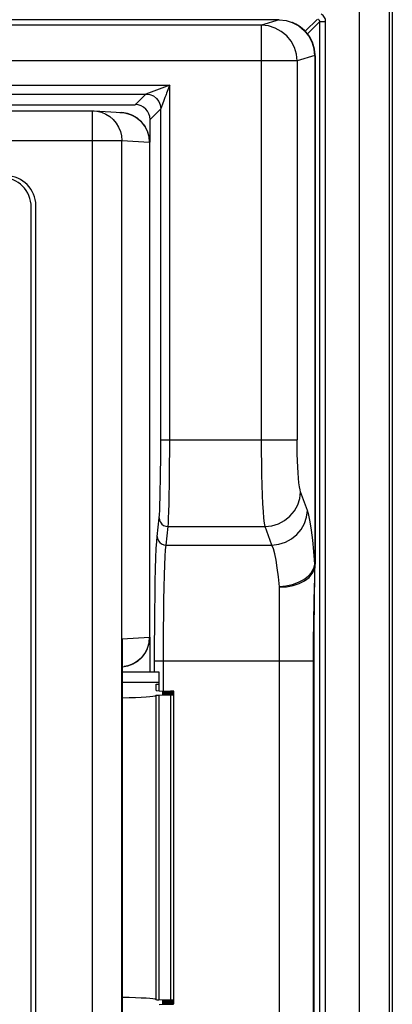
# Model space of a CAD drawing. Header units: millimetres. Extents: x -844 to -217, y -125 to 557.
# Tile 72 of 178: x -549 to -537, y 209 to 242. Entities that reach past the tile are written whole.
import ezdxf

# ---------------------------------------------------------------- set-up
doc = ezdxf.new("R2010")
doc.units = ezdxf.units.MM
doc.header["$LTSCALE"] = 23.1
doc.layers.add('R912005577_AM_0', color=7, linetype='CONTINUOUS')

msp = doc.modelspace()

# ---------------------------------------------------------------- linework, layer by layer
at = {"layer": 'R912005577_AM_0', "color": 7}
for p, q in [((-537.637, 137.384), (-537.637, 322.384)), ((-536.637, 138.384), (-536.637, 321.384)), ((-536.537, 242.884), (-536.537, 177.884)), ((-540.341, 242.214), (-627.934, 242.214)), ((-540.341, 242.214), (-540.939, 242.035)), ((-539.06, 242.242), (-539.466, 241.836)), ((-540.939, 242.035), (-627.336, 242.035)), ((-540.939, 228.085), (-540.939, 242.035)), ((-539.894, 242.126), (-539.902, 242.129)), ((-538.981, 242.161), (-539.393, 241.749)), ((-538.981, 242.161), (-538.781, 242.161)), ((-538.981, 157.614), (-538.981, 242.161)), ((-538.781, 157.614), (-538.781, 242.161)), ((-539.154, 241.209), (-539.188, 241.355)), ((-539.149, 241.014), (-539.743, 240.836)), ((-539.143, 241.011), (-539.149, 241.014)), ((-539.137, 241.011), (-539.143, 241.011)), ((-539.143, 241.011), (-539.143, 223.901)), ((-539.137, 241.012), (-539.137, 223.904)), ((-539.743, 240.836), (-628.531, 240.836)), ((-539.743, 240.836), (-539.743, 228.085)), ((-624.246, 240.023), (-544.028, 240.023)), ((-544.028, 240.023), (-544.828, 239.723)), ((-544.028, 228.085), (-544.028, 240.023)), ((-623.446, 239.723), (-544.828, 239.723)), ((-544.828, 239.723), (-545.187, 239.364)), ((-544.187, 239.601), (-544.223, 239.505)), ((-544.161, 239.67), (-544.187, 239.601)), ((-623.087, 239.364), (-545.187, 239.364)), ((-544.328, 239.223), (-544.687, 238.864)), ((-544.328, 228.085), (-544.328, 239.223)), ((-544.223, 239.505), (-544.234, 239.474)), ((-621.644, 239.156), (-546.631, 239.156)), ((-546.631, 239.156), (-546.575, 239.154)), ((-546.631, 189.573), (-546.631, 239.156)), ((-546.569, 239.154), (-545.642, 239.096)), ((-546.569, 239.154), (-546.475, 239.143)), ((-545.703, 239.098), (-545.642, 239.096)), ((-545.642, 239.096), (-545.626, 239.095)), ((-545.471, 239.07), (-545.396, 239.049)), ((-545.396, 239.049), (-545.323, 239.022)), ((-545.323, 239.022), (-545.253, 238.989)), ((-545.253, 238.989), (-545.185, 238.951)), ((-544.687, 238.098), (-544.687, 238.864)), ((-622.634, 238.156), (-545.641, 238.156)), ((-545.641, 238.156), (-544.713, 238.098)), ((-545.641, 190.573), (-545.641, 238.156)), ((-544.704, 238.098), (-544.713, 238.098)), ((-544.713, 238.098), (-544.713, 221.443)), ((-544.704, 238.098), (-544.704, 221.443)), ((-548.687, 192.814), (-548.687, 235.914)), ((-548.531, 192.763), (-548.531, 235.966)), ((-544.328, 228.085), (-539.743, 228.085)), ((-539.393, 225.712), (-539.622, 226.334)), ((-544.451, 224.837), (-544.383, 225.458)), ((-544.151, 224.545), (-544.083, 225.166)), ((-544.083, 225.166), (-540.818, 225.166)), ((-540.589, 224.545), (-540.818, 225.166)), ((-544.151, 224.545), (-540.589, 224.545)), ((-539.179, 223.76), (-539.143, 223.901)), ((-539.143, 223.598), (-539.141, 223.664)), ((-539.14, 223.677), (-539.139, 223.758)), ((-539.138, 223.856), (-539.137, 223.904)), ((-539.138, 223.816), (-539.137, 223.859)), ((-539.154, 223.191), (-539.15, 223.35)), ((-539.149, 223.181), (-539.146, 223.339)), ((-539.147, 223.441), (-539.143, 223.598)), ((-539.146, 223.339), (-539.145, 223.385)), ((-539.145, 223.385), (-539.144, 223.471)), ((-540.337, 205.889), (-540.337, 223.14)), ((-539.16, 222.929), (-539.157, 223.068)), ((-539.157, 223.068), (-539.154, 223.191)), ((-539.153, 222.919), (-539.151, 223.059)), ((-539.151, 223.059), (-539.149, 223.181)), ((-539.155, 222.76), (-539.153, 222.919)), ((-544.537, 221.229), (-544.534, 221.786)), ((-545.631, 221.386), (-544.713, 221.443)), ((-545.631, 221.386), (-545.631, 207.542)), ((-544.704, 221.443), (-544.713, 221.443)), ((-544.687, 220.264), (-544.687, 221.443)), ((-545.626, 221.217), (-545.626, 207.711)), ((-544.538, 220.653), (-544.537, 221.229)), ((-545.435, 220.481), (-545.565, 220.453)), ((-545.315, 220.523), (-545.435, 220.481)), ((-545.207, 220.578), (-545.315, 220.523)), ((-545.109, 220.642), (-545.207, 220.578)), ((-544.538, 220.653), (-544.238, 220.653)), ((-544.538, 220.264), (-544.538, 220.653)), ((-544.238, 220.653), (-540.337, 220.653)), ((-544.238, 219.643), (-544.238, 220.653)), ((-540.337, 220.653), (-539.188, 220.653)), ((-539.188, 220.653), (-539.169, 220.653)), ((-539.188, 208.376), (-539.188, 220.653)), ((-539.169, 208.376), (-539.169, 220.653)), ((-544.387, 220.264), (-545.626, 220.264)), ((-544.387, 219.643), (-544.387, 220.264)), ((-544.487, 219.921), (-545.626, 219.921)), ((-544.387, 219.919), (-544.487, 219.921)), ((-544.487, 219.859), (-544.387, 219.859)), ((-544.487, 219.651), (-544.487, 219.859)), ((-544.49, 219.48), (-544.49, 209.249)), ((-543.987, 219.497), (-544.39, 219.487)), ((-544.39, 219.487), (-544.39, 209.242)), ((-544.387, 219.643), (-543.987, 219.633)), ((-543.987, 219.618), (-544.187, 219.613)), ((-544.187, 219.613), (-544.187, 219.598)), ((-544.187, 219.598), (-543.987, 219.593)), ((-543.987, 219.578), (-544.187, 219.573)), ((-544.187, 219.573), (-544.187, 219.558)), ((-544.187, 219.558), (-543.987, 219.553)), ((-543.987, 219.537), (-544.187, 219.532)), ((-544.187, 219.532), (-544.187, 219.517)), ((-544.187, 219.517), (-543.987, 219.512)), ((-543.987, 219.593), (-543.987, 219.618)), ((-543.987, 219.553), (-543.987, 219.578)), ((-543.987, 219.512), (-543.987, 219.537)), ((-543.987, 209.232), (-543.987, 219.497)), ((-543.887, 209.103), (-543.887, 219.626)), ((-543.987, 209.232), (-544.39, 209.242)), ((-544.387, 209.085), (-543.987, 209.095)), ((-544.187, 209.211), (-543.987, 209.216)), ((-544.187, 209.211), (-544.187, 209.196)), ((-543.987, 209.191), (-544.187, 209.196)), ((-544.187, 209.171), (-543.987, 209.176)), ((-544.187, 209.171), (-544.187, 209.156)), ((-543.987, 209.151), (-544.187, 209.156)), ((-544.187, 209.131), (-543.987, 209.136)), ((-544.187, 209.131), (-544.187, 209.116)), ((-543.987, 209.111), (-544.187, 209.116)), ((-543.987, 209.191), (-543.987, 209.216)), ((-543.987, 209.151), (-543.987, 209.176)), ((-543.987, 209.111), (-543.987, 209.136))]:
    msp.add_line(p, q, dxfattribs=at)
for points in [[(-540.347, 242.214), (-540.113, 242.192), (-539.902, 242.129)], [(-538.981, 242.161), (-538.981, 242.171), (-538.983, 242.181), (-538.986, 242.191), (-538.991, 242.2), (-538.997, 242.21), (-539.005, 242.218), (-539.014, 242.226), (-539.025, 242.233)], [(-538.781, 242.161), (-538.782, 242.195), (-538.789, 242.229), (-538.8, 242.264), (-538.816, 242.298), (-538.838, 242.331), (-538.865, 242.361), (-538.898, 242.388), (-538.936, 242.412)], [(-539.743, 240.836), (-539.766, 241.066), (-539.833, 241.289), (-539.943, 241.497), (-540.091, 241.68), (-540.273, 241.831), (-540.48, 241.943), (-540.705, 242.012), (-540.939, 242.035)], [(-539.902, 242.129), (-539.68, 242.012), (-539.499, 241.863), (-539.35, 241.68), (-539.239, 241.473), (-539.172, 241.248), (-539.149, 241.014)], [(-539.143, 241.011), (-539.165, 241.246), (-539.233, 241.471), (-539.343, 241.679), (-539.492, 241.861), (-539.673, 242.01), (-539.892, 242.125)], [(-539.188, 241.355), (-539.238, 241.492), (-539.303, 241.619), (-539.38, 241.735), (-539.469, 241.839), (-539.566, 241.93), (-539.671, 242.009), (-539.781, 242.074), (-539.892, 242.125)], [(-539.137, 241.011), (-539.138, 241.056), (-539.154, 241.209)], [(-544.028, 240.023), (-544.048, 239.972), (-544.132, 239.746)], [(-544.828, 239.723), (-544.699, 239.706), (-544.578, 239.656), (-544.475, 239.577), (-544.395, 239.473), (-544.345, 239.353), (-544.328, 239.223)], [(-544.132, 239.746), (-544.147, 239.707), (-544.161, 239.67)], [(-544.234, 239.474), (-544.325, 239.232), (-544.327, 239.226), (-544.328, 239.223)], [(-546.475, 239.143), (-546.324, 239.107), (-546.18, 239.046), (-546.047, 238.964), (-545.929, 238.862), (-545.828, 238.742), (-545.747, 238.608), (-545.688, 238.462), (-545.652, 238.311), (-545.641, 238.156)], [(-545.626, 239.095), (-545.548, 239.086), (-545.471, 239.07)], [(-545.185, 238.951), (-545.121, 238.907), (-545.06, 238.859), (-545.003, 238.805), (-544.95, 238.747), (-544.902, 238.686), (-544.859, 238.62), (-544.821, 238.552), (-544.788, 238.481), (-544.761, 238.407), (-544.74, 238.331), (-544.725, 238.254), (-544.716, 238.176), (-544.713, 238.098)], [(-544.383, 225.458), (-544.374, 225.567), (-544.365, 225.717), (-544.357, 225.912), (-544.35, 226.145), (-544.344, 226.413), (-544.338, 226.711), (-544.334, 227.033), (-544.331, 227.374), (-544.329, 227.724), (-544.328, 228.085)], [(-544.083, 225.166), (-544.074, 225.285), (-544.065, 225.454), (-544.057, 225.669), (-544.05, 225.928), (-544.044, 226.225), (-544.038, 226.556), (-544.034, 226.914), (-544.031, 227.292), (-544.029, 227.685), (-544.028, 228.085)], [(-540.818, 225.166), (-540.838, 225.285), (-540.857, 225.454), (-540.875, 225.669), (-540.891, 225.928), (-540.905, 226.226), (-540.917, 226.556), (-540.926, 226.914), (-540.933, 227.293), (-540.937, 227.685), (-540.939, 228.085)], [(-539.622, 226.334), (-539.642, 226.406), (-539.661, 226.506), (-539.679, 226.635), (-539.695, 226.791), (-539.709, 226.97), (-539.721, 227.168), (-539.731, 227.383), (-539.738, 227.61), (-539.742, 227.844), (-539.743, 228.085)], [(-540.818, 225.166), (-540.587, 225.193), (-540.366, 225.262), (-540.161, 225.371), (-539.981, 225.517), (-539.832, 225.693), (-539.72, 225.893), (-539.649, 226.109), (-539.622, 226.334)], [(-540.589, 224.545), (-540.358, 224.571), (-540.137, 224.64), (-539.932, 224.75), (-539.752, 224.895), (-539.603, 225.071), (-539.491, 225.271), (-539.42, 225.487), (-539.393, 225.712)], [(-539.143, 223.901), (-539.177, 224.331), (-539.214, 224.713), (-539.255, 225.046), (-539.299, 225.327), (-539.345, 225.548), (-539.393, 225.712)], [(-544.383, 225.458), (-544.372, 225.383), (-544.342, 225.313), (-544.294, 225.253), (-544.232, 225.206), (-544.16, 225.177), (-544.083, 225.166)], [(-544.534, 221.786), (-544.529, 222.329), (-544.522, 222.843), (-544.514, 223.317), (-544.503, 223.744), (-544.492, 224.116), (-544.479, 224.426), (-544.466, 224.665), (-544.451, 224.837)], [(-544.451, 224.837), (-544.441, 224.761), (-544.41, 224.691), (-544.363, 224.631), (-544.301, 224.584), (-544.229, 224.555), (-544.151, 224.545)], [(-544.238, 220.653), (-544.237, 221.187), (-544.234, 221.711), (-544.229, 222.216), (-544.222, 222.693), (-544.214, 223.133), (-544.204, 223.529), (-544.192, 223.875), (-544.179, 224.162), (-544.166, 224.387), (-544.151, 224.545)], [(-540.337, 223.14), (-540.372, 223.477), (-540.409, 223.776), (-540.45, 224.033), (-540.494, 224.248), (-540.54, 224.419), (-540.589, 224.545)], [(-540.338, 223.151), (-540.115, 223.174), (-539.899, 223.222), (-539.698, 223.294), (-539.52, 223.388), (-539.371, 223.499), (-539.256, 223.625), (-539.179, 223.76)], [(-539.339, 223.456), (-539.229, 223.584), (-539.161, 223.72), (-539.137, 223.859)], [(-539.144, 223.471), (-539.142, 223.547), (-539.14, 223.677)], [(-539.137, 223.868), (-539.138, 223.876), (-539.139, 223.884), (-539.14, 223.892), (-539.143, 223.901)], [(-539.141, 223.664), (-539.14, 223.694), (-539.14, 223.724)], [(-539.14, 223.724), (-539.139, 223.785), (-539.138, 223.815)], [(-539.137, 223.868), (-539.138, 223.891), (-539.139, 223.911)], [(-539.139, 223.758), (-539.138, 223.785), (-539.138, 223.816), (-539.138, 223.856)], [(-540.337, 223.126), (-540.103, 223.14), (-539.878, 223.182), (-539.671, 223.251), (-539.489, 223.343), (-539.339, 223.456)], [(-539.15, 223.35), (-539.148, 223.396), (-539.147, 223.441)], [(-539.188, 220.653), (-539.188, 220.847), (-539.187, 221.033), (-539.186, 221.212), (-539.185, 221.385), (-539.184, 221.551), (-539.182, 221.711), (-539.18, 221.863), (-539.178, 222.006), (-539.176, 222.14), (-539.174, 222.265), (-539.172, 222.381), (-539.17, 222.489), (-539.168, 222.589), (-539.166, 222.683), (-539.164, 222.771), (-539.162, 222.853), (-539.16, 222.929)], [(-539.169, 220.653), (-539.169, 220.844), (-539.169, 221.029), (-539.168, 221.206), (-539.168, 221.376), (-539.167, 221.542), (-539.166, 221.7), (-539.165, 221.851), (-539.163, 221.994), (-539.162, 222.128), (-539.161, 222.253), (-539.16, 222.369), (-539.159, 222.478), (-539.157, 222.578), (-539.156, 222.673), (-539.155, 222.76)], [(-545.631, 221.386), (-545.627, 221.285), (-545.626, 221.217)], [(-544.713, 221.443), (-544.714, 221.38), (-544.72, 221.313), (-544.734, 221.243), (-544.754, 221.17), (-544.775, 221.096), (-544.803, 221.02), (-544.845, 220.943), (-544.897, 220.865), (-544.955, 220.788), (-545.024, 220.713), (-545.109, 220.642)]]:
    msp.add_lwpolyline(points, dxfattribs=at)
for centre, start, end in [((-545.704, 238.098), 0, 86.486), ((-549.687, 235.914), 0, 90), ((-549.531, 235.966), 0, 90), ((-545.704, 221.443), 274.457, 360)]:
    msp.add_arc(centre, 1, start, end, dxfattribs=at)
for centre, major_axis, ratio, start_param, end_param in [((-545.187, 238.864), (-0.354, -0.354), 0.999315, 2.356537, 3.926648), ((-546.437, 219.484), (1.95, 0), 0.043661, -1.140774, -0.054594), ((-544.29, 219.479), (0.2, 0), 0.043661, 2.094395, 3.086998), ((-544.287, 219.651), (0.2, 0), 0.043661, 3.141593, 4.18879), ((-544.087, 219.605), (0.2, 0), 0.043661, 2.094395, 4.18879), ((-544.087, 219.565), (0.2, 0), 0.043661, 2.094395, 4.18879), ((-544.087, 219.525), (0.2, 0), 0.043661, 2.094395, 4.18879), ((-544.087, 219.626), (0.2, 0), 0.043661, 5.235988, 7.330383), ((-544.087, 219.585), (0.2, 0), 0.043661, 5.235988, 7.330383), ((-544.087, 219.545), (0.2, 0), 0.043661, 5.235988, 7.330383), ((-544.087, 219.505), (0.2, 0), 0.043661, -1.047198, 1.047198), ((-546.437, 209.244), (1.95, 0), 0.043661, 0.054594, 1.140774), ((-544.29, 209.249), (0.2, 0), 0.043661, -3.086998, -2.094395), ((-544.087, 209.204), (0.2, 0), 0.043661, 2.094395, 4.18879), ((-544.087, 209.164), (0.2, 0), 0.043661, 2.094395, 4.18879), ((-544.087, 209.123), (0.2, 0), 0.043661, 2.094395, 4.18879), ((-544.087, 209.224), (0.2, 0), 0.043661, 5.235988, 7.330383), ((-544.087, 209.184), (0.2, 0), 0.043661, 5.235988, 7.330383), ((-544.087, 209.143), (0.2, 0), 0.043661, 5.235988, 7.330383), ((-544.087, 209.103), (0.2, 0), 0.043661, 5.235988, 7.330383)]:
    msp.add_ellipse(centre, major_axis=major_axis, ratio=ratio, start_param=start_param, end_param=end_param, dxfattribs=at)

doc.saveas('drawing.dxf')
